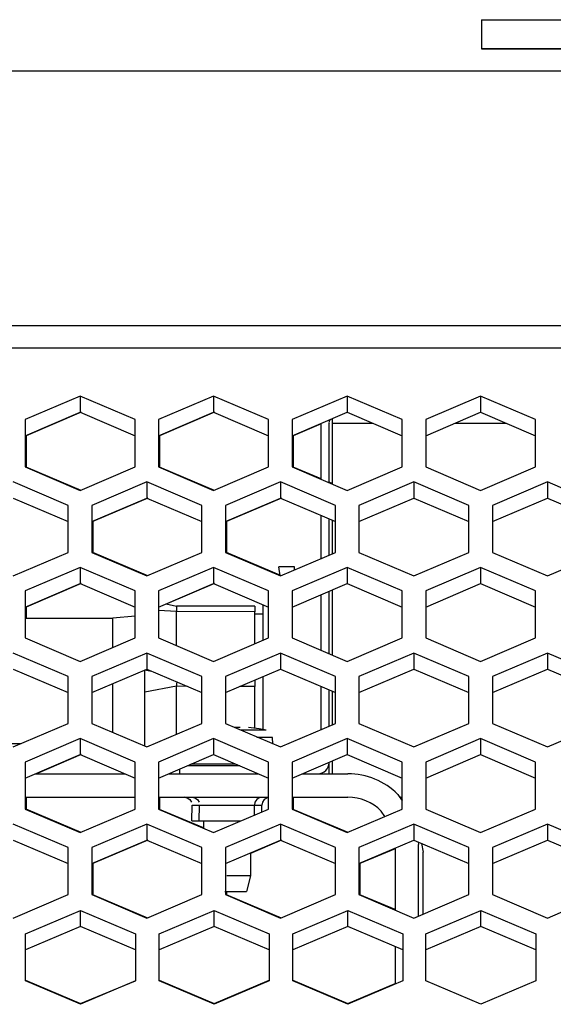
# Model space of a CAD drawing. Header units: millimetres. Extents: x -380.3 to -282.2, y 219.2 to 245.7.
# Tile 16 of 44: x -345.7 to -343.4, y 224.7 to 228.9. Entities that reach past the tile are written whole.
import ezdxf

# ---------------------------------------------------------------- set-up
doc = ezdxf.new("R2010")
doc.units = ezdxf.units.MM

# ---------------------------------------------------------------- blocks, each defined once
blk = doc.blocks.new('Abschirmblech-Elektronik__10', base_point=(-5174.826, 3371.826))
at = {"color": 7, "linetype": 'Continuous'}
for p, q in [((-5165.126, 3407.694), (-5165.126, 3407.426)), ((-5165.826, 3403.857), (-5165.826, 3407.426)), ((-5165.326, 3403.644), (-5165.326, 3407.426)), ((-5165.126, 3407.426), (-5165.126, 3403.559)), ((-5165.826, 3398.819), (-5165.826, 3401.554)), ((-5165.326, 3399.032), (-5165.326, 3401.341)), ((-5165.126, 3401.255), (-5165.126, 3399.118)), ((-5165.826, 3392.974), (-5165.826, 3396.516)), ((-5165.326, 3392.761), (-5165.326, 3396.729)), ((-5165.126, 3396.814), (-5165.126, 3392.676)), ((-5165.826, 3387.936), (-5165.826, 3390.671)), ((-5165.326, 3388.149), (-5165.326, 3390.458)), ((-5165.126, 3390.372), (-5165.126, 3388.235)), ((-5171.004, 3385.626), (-5174.343, 3385.626)), ((-5165.326, 3385.126), (-5165.326, 3385.826)), ((-5165.126, 3385.931), (-5165.126, 3385.126)), ((-5160.791, 3383.661), (-5160.674, 3383.486)), ((-5159.438, 3380.689), (-5159.326, 3380.126)), ((-5159.326, 3376.199), (-5159.326, 3380.126))]:
    blk.add_line(p, q, dxfattribs=at)
at = {"color": 1, "linetype": 'Continuous'}
for p, q in [((-5165.126, 3407.426), (-5162.554, 3407.426)), ((-5157.293, 3407.426), (-5154.054, 3407.426)), ((-5174.826, 3385.126), (-5174.826, 3385.419))]:
    blk.add_line(p, q, dxfattribs=at)
at = {"color": 7, "linetype": 'Continuous'}
for centre, radius, start, end in [((-5165.095, 3407.462), 0.234, 97.65175, 188.85783), ((-5166.026, 3385.826), 0.7, 270, 0)]:
    blk.add_arc(centre, radius, start, end, dxfattribs=at)
blk = doc.blocks.new('Linsenschraube_72__24', base_point=(-5174.12, 3377.626))
at = {"color": 7, "linetype": 'Continuous'}
for p, q in [((-5171.175, 3388.071), (-5171.328, 3388.072)), ((-5170.991, 3388.072), (-5171.175, 3388.071)), ((-5169.773, 3387.975), (-5170.456, 3388.07)), ((-5169.329, 3387.892), (-5169.773, 3387.975)), ((-5168.9, 3387.031), (-5168.921, 3387.429)), ((-5173.326, 3382.126), (-5173.326, 3381.665)), ((-5170.326, 3380.084), (-5170.326, 3378.626)), ((-5171.504, 3378.626), (-5171.826, 3378.626)), ((-5170.326, 3378.626), (-5171.504, 3378.626)), ((-5170.326, 3378.626), (-5170.576, 3377.626)), ((-5171.961, 3377.626), (-5170.576, 3377.626))]:
    blk.add_line(p, q, dxfattribs=at)
at = {"color": 1, "linetype": 'Continuous'}
for p, q in [((-5170.633, 3387.892), (-5170.946, 3387.892)), ((-5169.329, 3387.892), (-5170.633, 3387.892)), ((-5168.921, 3387.429), (-5169.915, 3387.429)), ((-5171.306, 3385.731), (-5174.12, 3385.731))]:
    blk.add_line(p, q, dxfattribs=at)
blk = doc.blocks.new('Gehaeusedeckel-oben__35', base_point=(-5589.126, 3364.676))
at = {"color": 1, "linetype": 'Continuous'}
for p, q in [((-5057.707, 3429.824), (-5579.033, 3429.824)), ((-5057.707, 3429.824), (-5579.033, 3429.824)), ((-5588.214, 3413.641), (-4349.039, 3413.641)), ((-5588.285, 3412.227), (-4348.967, 3412.227))]:
    blk.add_line(p, q, dxfattribs=at)
at = {"color": 7, "linetype": 'Continuous'}
for p, q in [((-5181.174, 3409.143), (-5184.674, 3407.65)), ((-5181.174, 3409.143), (-5181.174, 3408.117)), ((-5177.674, 3407.65), (-5181.174, 3409.143)), ((-5172.674, 3409.143), (-5176.174, 3407.65)), ((-5169.174, 3407.65), (-5172.674, 3409.143)), ((-5172.674, 3409.143), (-5172.674, 3408.117)), ((-5164.174, 3409.143), (-5167.674, 3407.65)), ((-5160.674, 3407.65), (-5164.174, 3409.143)), ((-5164.174, 3409.143), (-5164.174, 3408.117)), ((-5155.674, 3409.143), (-5159.174, 3407.65)), ((-5155.674, 3409.143), (-5155.674, 3408.117)), ((-5152.174, 3407.65), (-5155.674, 3409.143)), ((-5184.674, 3406.623), (-5181.174, 3408.117)), ((-5181.174, 3408.117), (-5177.674, 3406.623)), ((-5176.174, 3406.623), (-5172.674, 3408.117)), ((-5172.674, 3408.117), (-5169.174, 3406.623)), ((-5167.674, 3406.623), (-5164.174, 3408.117)), ((-5164.174, 3408.117), (-5160.674, 3406.623)), ((-5159.174, 3406.623), (-5155.674, 3408.117)), ((-5155.674, 3408.117), (-5152.174, 3406.623)), ((-5184.674, 3407.65), (-5184.674, 3404.646)), ((-5177.674, 3404.646), (-5177.674, 3407.65)), ((-5176.174, 3407.65), (-5176.174, 3404.646)), ((-5169.174, 3404.646), (-5169.174, 3407.65)), ((-5167.674, 3407.65), (-5167.674, 3404.646)), ((-5160.674, 3404.646), (-5160.674, 3407.65)), ((-5159.174, 3407.65), (-5159.174, 3404.646)), ((-5152.174, 3404.646), (-5152.174, 3407.65)), ((-5184.674, 3404.646), (-5181.174, 3403.152)), ((-5181.174, 3403.152), (-5177.674, 3404.646)), ((-5176.174, 3404.646), (-5172.674, 3403.152)), ((-5172.674, 3403.152), (-5169.174, 3404.646)), ((-5167.674, 3404.646), (-5164.174, 3403.152)), ((-5164.174, 3403.152), (-5160.674, 3404.646)), ((-5159.174, 3404.646), (-5155.674, 3403.152)), ((-5155.674, 3403.152), (-5152.174, 3404.646)), ((-5181.924, 3402.192), (-5185.424, 3403.685)), ((-5176.924, 3403.685), (-5180.424, 3402.192)), ((-5176.924, 3403.685), (-5176.924, 3402.662)), ((-5173.424, 3402.192), (-5176.924, 3403.685)), ((-5168.424, 3403.685), (-5171.924, 3402.192)), ((-5168.424, 3403.685), (-5168.424, 3402.662)), ((-5164.924, 3402.192), (-5168.424, 3403.685)), ((-5159.924, 3403.685), (-5163.424, 3402.192)), ((-5159.924, 3403.685), (-5159.924, 3402.662)), ((-5156.424, 3402.192), (-5159.924, 3403.685)), ((-5151.424, 3403.685), (-5154.924, 3402.192)), ((-5147.924, 3402.192), (-5151.424, 3403.685)), ((-5151.424, 3403.685), (-5151.424, 3402.662)), ((-5185.424, 3402.662), (-5181.924, 3401.169)), ((-5180.424, 3401.169), (-5176.924, 3402.662)), ((-5176.924, 3402.662), (-5173.424, 3401.169)), ((-5171.924, 3401.169), (-5168.424, 3402.662)), ((-5168.424, 3402.662), (-5164.924, 3401.169)), ((-5163.424, 3401.169), (-5159.924, 3402.662)), ((-5159.924, 3402.662), (-5156.424, 3401.169)), ((-5154.924, 3401.169), (-5151.424, 3402.662)), ((-5151.424, 3402.662), (-5147.924, 3401.169)), ((-5181.924, 3399.204), (-5181.924, 3402.192)), ((-5180.424, 3402.192), (-5180.424, 3399.204)), ((-5173.424, 3399.204), (-5173.424, 3402.192)), ((-5171.924, 3402.192), (-5171.924, 3399.204)), ((-5164.924, 3399.204), (-5164.924, 3402.192)), ((-5163.424, 3402.192), (-5163.424, 3399.204)), ((-5156.424, 3399.204), (-5156.424, 3402.192)), ((-5154.924, 3402.192), (-5154.924, 3399.204)), ((-5185.424, 3397.71), (-5181.924, 3399.204)), ((-5180.424, 3399.204), (-5176.924, 3397.71)), ((-5176.924, 3397.71), (-5173.424, 3399.204)), ((-5171.924, 3399.204), (-5168.424, 3397.71)), ((-5168.424, 3397.71), (-5164.924, 3399.204)), ((-5163.424, 3399.204), (-5159.924, 3397.71)), ((-5159.924, 3397.71), (-5156.424, 3399.204)), ((-5154.924, 3399.204), (-5151.424, 3397.71)), ((-5151.424, 3397.71), (-5147.924, 3399.204)), ((-5181.174, 3398.244), (-5184.674, 3396.75)), ((-5181.174, 3398.244), (-5181.174, 3397.221)), ((-5177.674, 3396.75), (-5181.174, 3398.244)), ((-5172.674, 3398.244), (-5176.174, 3396.75)), ((-5172.674, 3398.244), (-5172.674, 3397.221)), ((-5169.174, 3396.75), (-5172.674, 3398.244)), ((-5164.174, 3398.244), (-5167.674, 3396.75)), ((-5164.174, 3398.244), (-5164.174, 3397.221)), ((-5160.674, 3396.75), (-5164.174, 3398.244)), ((-5155.674, 3398.244), (-5159.174, 3396.75)), ((-5152.174, 3396.75), (-5155.674, 3398.244)), ((-5155.674, 3398.244), (-5155.674, 3397.221)), ((-5184.674, 3395.727), (-5181.174, 3397.221)), ((-5181.174, 3397.221), (-5177.674, 3395.727)), ((-5176.174, 3395.727), (-5172.674, 3397.221)), ((-5172.674, 3397.221), (-5169.174, 3395.727)), ((-5167.674, 3395.727), (-5164.174, 3397.221)), ((-5164.174, 3397.221), (-5160.674, 3395.727)), ((-5159.174, 3395.727), (-5155.674, 3397.221)), ((-5155.674, 3397.221), (-5152.174, 3395.727)), ((-5184.674, 3396.75), (-5184.674, 3393.763)), ((-5177.674, 3393.763), (-5177.674, 3396.75)), ((-5176.174, 3396.75), (-5176.174, 3393.763)), ((-5169.174, 3393.763), (-5169.174, 3396.75)), ((-5167.674, 3396.75), (-5167.674, 3393.763)), ((-5160.674, 3393.763), (-5160.674, 3396.75)), ((-5159.174, 3396.75), (-5159.174, 3393.763)), ((-5152.174, 3393.763), (-5152.174, 3396.75)), ((-5184.674, 3393.763), (-5181.174, 3392.269)), ((-5181.174, 3392.269), (-5177.674, 3393.763)), ((-5176.174, 3393.763), (-5172.674, 3392.269)), ((-5172.674, 3392.269), (-5169.174, 3393.763)), ((-5167.674, 3393.763), (-5164.174, 3392.269)), ((-5164.174, 3392.269), (-5160.674, 3393.763)), ((-5159.174, 3393.763), (-5155.674, 3392.269)), ((-5155.674, 3392.269), (-5152.174, 3393.763)), ((-5181.924, 3391.309), (-5185.424, 3392.802)), ((-5176.924, 3392.802), (-5180.424, 3391.309)), ((-5176.924, 3392.802), (-5176.924, 3391.779)), ((-5173.424, 3391.309), (-5176.924, 3392.802)), ((-5168.424, 3392.802), (-5171.924, 3391.309)), ((-5164.924, 3391.309), (-5168.424, 3392.802)), ((-5168.424, 3392.802), (-5168.424, 3391.779)), ((-5159.924, 3392.802), (-5163.424, 3391.309)), ((-5159.924, 3392.802), (-5159.924, 3391.779)), ((-5156.424, 3391.309), (-5159.924, 3392.802)), ((-5151.424, 3392.802), (-5154.924, 3391.309)), ((-5147.924, 3391.309), (-5151.424, 3392.802)), ((-5151.424, 3392.802), (-5151.424, 3391.779)), ((-5185.424, 3391.779), (-5181.924, 3390.286)), ((-5181.924, 3388.321), (-5181.924, 3391.309)), ((-5180.424, 3390.286), (-5176.924, 3391.779)), ((-5180.424, 3391.309), (-5180.424, 3388.321)), ((-5176.924, 3391.779), (-5173.424, 3390.286)), ((-5173.424, 3388.321), (-5173.424, 3391.309)), ((-5171.924, 3390.286), (-5168.424, 3391.779)), ((-5171.924, 3391.309), (-5171.924, 3388.321)), ((-5168.424, 3391.779), (-5164.924, 3390.286)), ((-5164.924, 3388.321), (-5164.924, 3391.309)), ((-5163.424, 3390.286), (-5159.924, 3391.779)), ((-5163.424, 3391.309), (-5163.424, 3388.321)), ((-5159.924, 3391.779), (-5156.424, 3390.286)), ((-5156.424, 3388.321), (-5156.424, 3391.309)), ((-5154.924, 3390.286), (-5151.424, 3391.779)), ((-5154.924, 3391.309), (-5154.924, 3388.321)), ((-5151.424, 3391.779), (-5147.924, 3390.286)), ((-5185.424, 3386.828), (-5181.924, 3388.321)), ((-5180.424, 3388.321), (-5176.924, 3386.828)), ((-5176.924, 3386.828), (-5173.424, 3388.321)), ((-5171.924, 3388.321), (-5168.424, 3386.828)), ((-5168.424, 3386.828), (-5164.924, 3388.321)), ((-5163.424, 3388.321), (-5159.924, 3386.828)), ((-5159.924, 3386.828), (-5156.424, 3388.321)), ((-5154.924, 3388.321), (-5151.424, 3386.828)), ((-5151.424, 3386.828), (-5147.924, 3388.321)), ((-5181.174, 3387.361), (-5184.674, 3385.867)), ((-5181.174, 3387.361), (-5181.174, 3386.338)), ((-5177.674, 3385.867), (-5181.174, 3387.361)), ((-5172.674, 3387.361), (-5176.174, 3385.867)), ((-5169.174, 3385.867), (-5172.674, 3387.361)), ((-5172.674, 3387.361), (-5172.674, 3386.338)), ((-5164.174, 3387.361), (-5167.674, 3385.867)), ((-5160.674, 3385.867), (-5164.174, 3387.361)), ((-5164.174, 3387.361), (-5164.174, 3386.338)), ((-5155.674, 3387.361), (-5159.174, 3385.867)), ((-5152.174, 3385.867), (-5155.674, 3387.361)), ((-5155.674, 3387.361), (-5155.674, 3386.338)), ((-5184.674, 3384.844), (-5181.174, 3386.338)), ((-5181.174, 3386.338), (-5177.674, 3384.844)), ((-5176.174, 3384.844), (-5172.674, 3386.338)), ((-5172.674, 3386.338), (-5169.174, 3384.844)), ((-5167.674, 3384.844), (-5164.174, 3386.338)), ((-5164.174, 3386.338), (-5160.674, 3384.844)), ((-5159.174, 3384.844), (-5155.674, 3386.338)), ((-5155.674, 3386.338), (-5152.174, 3384.844)), ((-5184.674, 3385.867), (-5184.674, 3382.88)), ((-5177.674, 3382.88), (-5177.674, 3385.867)), ((-5176.174, 3385.867), (-5176.174, 3382.88)), ((-5169.174, 3382.88), (-5169.174, 3385.867)), ((-5167.674, 3385.867), (-5167.674, 3382.88)), ((-5160.674, 3382.88), (-5160.674, 3385.867)), ((-5159.174, 3385.867), (-5159.174, 3382.88)), ((-5152.174, 3382.88), (-5152.174, 3385.867)), ((-5184.674, 3382.88), (-5181.174, 3381.386)), ((-5181.174, 3381.386), (-5177.674, 3382.88)), ((-5176.174, 3382.88), (-5172.674, 3381.386)), ((-5172.674, 3381.386), (-5169.174, 3382.88)), ((-5167.674, 3382.88), (-5164.174, 3381.386)), ((-5164.174, 3381.386), (-5160.674, 3382.88)), ((-5159.174, 3382.88), (-5155.674, 3381.386)), ((-5155.674, 3381.386), (-5152.174, 3382.88)), ((-5181.924, 3380.426), (-5185.424, 3381.919)), ((-5176.924, 3381.919), (-5180.424, 3380.426)), ((-5176.924, 3381.919), (-5176.924, 3380.897)), ((-5173.424, 3380.426), (-5176.924, 3381.919)), ((-5168.424, 3381.919), (-5171.924, 3380.426)), ((-5168.424, 3381.919), (-5168.424, 3380.897)), ((-5164.924, 3380.426), (-5168.424, 3381.919)), ((-5159.924, 3381.919), (-5163.424, 3380.426)), ((-5159.924, 3381.919), (-5159.924, 3380.897)), ((-5156.424, 3380.426), (-5159.924, 3381.919)), ((-5151.424, 3381.919), (-5154.924, 3380.426)), ((-5147.924, 3380.426), (-5151.424, 3381.919)), ((-5151.424, 3381.919), (-5151.424, 3380.897)), ((-5185.424, 3380.897), (-5181.924, 3379.403)), ((-5180.424, 3379.403), (-5176.924, 3380.897)), ((-5176.924, 3380.897), (-5173.424, 3379.403)), ((-5171.924, 3379.403), (-5168.424, 3380.897)), ((-5168.424, 3380.897), (-5164.924, 3379.403)), ((-5163.424, 3379.403), (-5159.924, 3380.897)), ((-5159.924, 3380.897), (-5156.424, 3379.403)), ((-5154.924, 3379.403), (-5151.424, 3380.897)), ((-5151.424, 3380.897), (-5147.924, 3379.403)), ((-5181.924, 3377.438), (-5181.924, 3380.426)), ((-5180.424, 3380.426), (-5180.424, 3377.438)), ((-5173.424, 3377.438), (-5173.424, 3380.426)), ((-5171.924, 3380.426), (-5171.924, 3377.438)), ((-5164.924, 3377.438), (-5164.924, 3380.426)), ((-5163.424, 3380.426), (-5163.424, 3377.438)), ((-5156.424, 3377.438), (-5156.424, 3380.426)), ((-5154.924, 3380.426), (-5154.924, 3377.438)), ((-5185.424, 3375.945), (-5181.924, 3377.438)), ((-5180.424, 3377.438), (-5176.924, 3375.945)), ((-5176.924, 3375.945), (-5173.424, 3377.438)), ((-5171.924, 3377.438), (-5168.424, 3375.945)), ((-5168.424, 3375.945), (-5164.924, 3377.438)), ((-5163.424, 3377.438), (-5159.924, 3375.945)), ((-5159.924, 3375.945), (-5156.424, 3377.438)), ((-5154.924, 3377.438), (-5151.424, 3375.945)), ((-5151.424, 3375.945), (-5147.924, 3377.438)), ((-5184.637, 3374.937), (-5181.137, 3376.43)), ((-5181.137, 3376.43), (-5177.637, 3374.937)), ((-5181.137, 3375.407), (-5181.137, 3376.43)), ((-5176.137, 3374.937), (-5172.637, 3376.43)), ((-5172.637, 3375.407), (-5172.637, 3376.43)), ((-5172.637, 3376.43), (-5169.137, 3374.937)), ((-5167.627, 3374.937), (-5164.127, 3376.43)), ((-5164.127, 3375.407), (-5164.127, 3376.43)), ((-5164.127, 3376.43), (-5160.627, 3374.937)), ((-5159.167, 3374.937), (-5155.667, 3376.43)), ((-5155.667, 3376.43), (-5152.167, 3374.937)), ((-5155.667, 3375.407), (-5155.667, 3376.43)), ((-5181.137, 3375.407), (-5184.637, 3373.914)), ((-5184.637, 3371.949), (-5184.637, 3374.937)), ((-5177.637, 3373.914), (-5181.137, 3375.407)), ((-5177.637, 3374.937), (-5177.637, 3371.949)), ((-5172.637, 3375.407), (-5176.137, 3373.914)), ((-5176.137, 3371.949), (-5176.137, 3374.937)), ((-5169.137, 3373.914), (-5172.637, 3375.407)), ((-5169.137, 3374.937), (-5169.137, 3371.949)), ((-5164.127, 3375.407), (-5167.627, 3373.914)), ((-5167.627, 3371.949), (-5167.627, 3374.937)), ((-5160.627, 3373.914), (-5164.127, 3375.407)), ((-5160.627, 3374.937), (-5160.627, 3371.949)), ((-5155.667, 3375.407), (-5159.167, 3373.914)), ((-5159.167, 3371.949), (-5159.167, 3374.937)), ((-5152.167, 3373.914), (-5155.667, 3375.407)), ((-5152.167, 3374.937), (-5152.167, 3371.949)), ((-5181.137, 3370.455), (-5184.637, 3371.949)), ((-5177.637, 3371.949), (-5181.137, 3370.455)), ((-5172.637, 3370.455), (-5176.137, 3371.949)), ((-5169.137, 3371.949), (-5172.637, 3370.455)), ((-5164.127, 3370.455), (-5167.627, 3371.949)), ((-5160.627, 3371.949), (-5164.127, 3370.455)), ((-5155.667, 3370.455), (-5159.167, 3371.949)), ((-5152.167, 3371.949), (-5155.667, 3370.455))]:
    blk.add_line(p, q, dxfattribs=at)
blk = doc.blocks.new('Skypanel-Logo-max__36', base_point=(-5155.626, 3431.248))
at = {"color": 7, "linetype": 'Continuous'}
for p, q in [((-5155.626, 3433.093), (-5155.626, 3431.248)), ((-5155.626, 3433.093), (-5057.078, 3433.093)), ((-5133.019, 3431.248), (-5155.626, 3431.248)), ((-5155.626, 3431.248), (-5133.019, 3431.248))]:
    blk.add_line(p, q, dxfattribs=at)
blk = doc.blocks.new('Gehaeusedeckel-unten__43', base_point=(-5567.139, 3370.455))
at = {"color": 7, "linetype": 'Continuous'}
for p, q in [((-5181.109, 3408.117), (-5184.609, 3406.623)), ((-5172.609, 3408.117), (-5176.109, 3406.623)), ((-5165.826, 3407.384), (-5167.609, 3406.623)), ((-5184.609, 3406.623), (-5184.609, 3404.618)), ((-5176.109, 3406.623), (-5176.109, 3404.618)), ((-5167.609, 3406.623), (-5167.609, 3404.618)), ((-5181.109, 3403.152), (-5184.609, 3404.618)), ((-5172.609, 3403.152), (-5176.109, 3404.618)), ((-5165.826, 3403.885), (-5167.609, 3404.618)), ((-5165.126, 3403.586), (-5165.326, 3403.671)), ((-5176.859, 3402.662), (-5180.359, 3401.169)), ((-5168.359, 3402.662), (-5171.859, 3401.169)), ((-5180.359, 3401.169), (-5180.359, 3399.204)), ((-5171.859, 3401.169), (-5171.859, 3399.204)), ((-5176.859, 3397.71), (-5180.359, 3399.204)), ((-5168.359, 3397.71), (-5171.859, 3399.204)), ((-5181.109, 3397.221), (-5184.609, 3395.727)), ((-5172.609, 3397.221), (-5175.644, 3395.926)), ((-5184.609, 3395.727), (-5184.609, 3395.026)), ((-5181.109, 3386.338), (-5183.95, 3385.126)), ((-5184.609, 3383.626), (-5184.609, 3382.88)), ((-5176.109, 3383.626), (-5176.109, 3382.852)), ((-5167.609, 3383.626), (-5167.609, 3382.852)), ((-5181.109, 3381.386), (-5184.609, 3382.88)), ((-5173.326, 3381.692), (-5176.109, 3382.852)), ((-5164.109, 3381.386), (-5167.609, 3382.852)), ((-5176.859, 3380.896), (-5180.359, 3379.403)), ((-5168.359, 3380.896), (-5170.326, 3380.057)), ((-5161.126, 3380.356), (-5163.359, 3379.403)), ((-5180.359, 3379.403), (-5180.359, 3377.411)), ((-5163.359, 3379.403), (-5163.359, 3377.411)), ((-5171.859, 3377.626), (-5171.859, 3377.411)), ((-5176.859, 3375.945), (-5180.359, 3377.411)), ((-5168.359, 3375.945), (-5171.859, 3377.411)), ((-5161.126, 3376.485), (-5163.359, 3377.411)), ((-5177.645, 3373.961), (-5177.645, 3371.946)), ((-5176.135, 3371.997), (-5176.135, 3373.961)), ((-5184.645, 3371.997), (-5181.145, 3370.503)), ((-5181.145, 3370.503), (-5177.645, 3371.946)), ((-5176.135, 3371.997), (-5172.635, 3370.503)), ((-5172.635, 3370.503), (-5169.135, 3371.997)), ((-5167.635, 3371.997), (-5164.135, 3370.503)), ((-5164.135, 3370.503), (-5161.126, 3371.787))]:
    blk.add_line(p, q, dxfattribs=at)
blk = doc.blocks.new('Rückdeckel-kpl___46', base_point=(-5619.992, 3364.676))
for name, p in [('Gehaeusedeckel-oben__35', (-5589.126, 3364.676)), ('Skypanel-Logo-max__36', (-5155.626, 3431.248)), ('Gehaeusedeckel-unten__43', (-5567.139, 3370.455))]:
    blk.add_blockref(name, p)
blk = doc.blocks.new('Treiberplatte__58', base_point=(-5567.204, 3371.736))
at = {"color": 7, "linetype": 'Continuous'}
for p, q in [((-5184.014, 3385.126), (-5178.333, 3385.126)), ((-5175.514, 3385.126), (-5169.833, 3385.126)), ((-5167.014, 3385.126), (-5164.126, 3385.126)), ((-5160.944, 3383.808), (-5160.674, 3383.402)), ((-5184.674, 3383.626), (-5177.674, 3383.626)), ((-5176.174, 3383.626), (-5169.174, 3383.626)), ((-5174.538, 3383.626), (-5174.348, 3383.588)), ((-5174.348, 3383.588), (-5174.538, 3383.626)), ((-5174.538, 3383.626), (-5174.348, 3383.588)), ((-5174.538, 3383.626), (-5174.348, 3383.588)), ((-5174.538, 3383.626), (-5174.348, 3383.588)), ((-5174.538, 3383.626), (-5174.348, 3383.588)), ((-5174.348, 3383.588), (-5174.187, 3383.479)), ((-5174.187, 3383.479), (-5174.079, 3383.317)), ((-5174.059, 3383.626), (-5173.869, 3383.588)), ((-5174.056, 3382.126), (-5174.041, 3383.126)), ((-5173.869, 3383.588), (-5173.708, 3383.479)), ((-5173.708, 3383.479), (-5173.6, 3383.317)), ((-5173.596, 3382.126), (-5173.563, 3383.126)), ((-5170.038, 3383.317), (-5170.076, 3383.126)), ((-5170.076, 3382.494), (-5170.076, 3383.126)), ((-5169.93, 3383.479), (-5170.038, 3383.317)), ((-5169.768, 3383.588), (-5169.93, 3383.479)), ((-5169.558, 3383.317), (-5169.596, 3383.126)), ((-5169.596, 3382.699), (-5169.596, 3383.126)), ((-5169.45, 3383.479), (-5169.558, 3383.317)), ((-5169.174, 3383.626), (-5169.45, 3383.479)), ((-5167.674, 3383.626), (-5164.126, 3383.626)), ((-5161.779, 3382.408), (-5162.005, 3382.747)), ((-5174.056, 3382.126), (-5173.596, 3382.126)), ((-5173.596, 3382.126), (-5172.056, 3382.126)), ((-5172.056, 3382.126), (-5171.374, 3382.126)), ((-5171.374, 3382.126), (-5170.941, 3382.126)), ((-5159.658, 3380.783), (-5159.626, 3380.626)), ((-5159.626, 3376.071), (-5159.626, 3380.626)), ((-5161.126, 3380.383), (-5161.126, 3376.458)), ((-5161.126, 3374.127), (-5161.126, 3371.736))]:
    blk.add_line(p, q, dxfattribs=at)
at = {"color": 1, "linetype": 'Continuous'}
for p, q in [((-5174.041, 3383.126), (-5173.563, 3383.126)), ((-5173.563, 3383.126), (-5173.215, 3383.126)), ((-5173.215, 3383.126), (-5170.076, 3383.126)), ((-5170.076, 3383.126), (-5169.596, 3383.126))]:
    blk.add_line(p, q, dxfattribs=at)
at = {"color": 7, "linetype": 'Continuous'}
for radius, start, end in [(4.5, 45, 89.99995), (3, 45.00001, 90.00002)]:
    blk.add_arc((-5164.126, 3380.626), radius, start, end, dxfattribs=at)
blk = doc.blocks.new('CF100-4_5-5_5P__87', base_point=(-5201.069, 3386.878))
at = {"color": 7, "linetype": 'Continuous'}
for p, q in [((-5167.526, 3398.276), (-5168.526, 3398.276)), ((-5168.427, 3397.712), (-5168.526, 3398.276)), ((-5167.526, 3398.093), (-5167.526, 3398.276)), ((-5175.684, 3395.936), (-5175.041, 3395.776)), ((-5175.041, 3395.776), (-5175.041, 3395.446)), ((-5170.041, 3395.776), (-5175.041, 3395.776)), ((-5170.041, 3395.776), (-5170.041, 3395.426)), ((-5169.526, 3393.612), (-5169.526, 3395.878)), ((-5201.069, 3395.026), (-5194.674, 3395.026)), ((-5201.069, 3395.026), (-5201.069, 3393.377)), ((-5193.174, 3395.026), (-5186.174, 3395.026)), ((-5184.674, 3395.026), (-5179.094, 3395.026)), ((-5177.674, 3395.155), (-5179.094, 3395.026)), ((-5175.041, 3393.279), (-5175.041, 3395.446)), ((-5170.041, 3393.392), (-5170.041, 3395.426)), ((-5169.527, 3395.276), (-5170.041, 3395.276)), ((-5169.527, 3394.207), (-5169.527, 3395.276)), ((-5169.526, 3393.612), (-5169.527, 3394.207)), ((-5201.069, 3391.201), (-5201.069, 3391.026)), ((-5177.041, 3390.319), (-5177.041, 3391.732)), ((-5169.527, 3390.513), (-5169.526, 3391.309)), ((-5169.526, 3387.93), (-5169.526, 3391.309)), ((-5201.069, 3391.026), (-5201.069, 3387.79)), ((-5175.041, 3390.909), (-5175.041, 3390.696)), ((-5175.041, 3387.631), (-5175.041, 3390.696)), ((-5170.041, 3391.026), (-5170.041, 3390.676)), ((-5170.041, 3388.012), (-5170.041, 3390.676)), ((-5177.041, 3386.878), (-5177.041, 3390.319)), ((-5169.526, 3387.93), (-5169.527, 3390.513)), ((-5201.069, 3387.79), (-5201.069, 3387.406)), ((-5193.459, 3387.026), (-5194.388, 3387.026)), ((-5184.959, 3387.026), (-5185.888, 3387.026))]:
    blk.add_line(p, q, dxfattribs=at)
at = {"color": 1, "linetype": 'Continuous'}
for p, q in [((-5179.094, 3393.377), (-5179.094, 3395.026)), ((-5175.041, 3395.446), (-5176.174, 3395.515)), ((-5170.041, 3395.426), (-5175.041, 3395.446)), ((-5179.094, 3393.156), (-5179.094, 3393.377)), ((-5177.041, 3391.732), (-5176.633, 3391.655)), ((-5179.094, 3390.194), (-5179.094, 3390.853)), ((-5175.041, 3390.696), (-5177.041, 3390.319)), ((-5174.337, 3390.676), (-5175.041, 3390.696)), ((-5170.041, 3390.676), (-5171.01, 3390.676)), ((-5179.094, 3387.79), (-5179.094, 3390.194))]:
    blk.add_line(p, q, dxfattribs=at)
blk = doc.blocks.new('Ölflex-Chain-809-CY-AWG16__88', base_point=(-5228.388, 3387.026))
at = {"color": 7, "linetype": 'Continuous'}
for p, q in [((-5220.174, 3395.026), (-5227.174, 3395.026)), ((-5211.674, 3395.026), (-5218.674, 3395.026)), ((-5203.174, 3395.026), (-5210.174, 3395.026)), ((-5202.069, 3391.628), (-5202.069, 3391.026)), ((-5202.069, 3391.026), (-5202.069, 3387.026)), ((-5228.388, 3387.026), (-5227.459, 3387.026)), ((-5219.888, 3387.026), (-5218.959, 3387.026)), ((-5211.388, 3387.026), (-5210.459, 3387.026)), ((-5202.888, 3387.026), (-5202.069, 3387.026))]:
    blk.add_line(p, q, dxfattribs=at)
blk = doc.blocks.new('DC-Kabel-Treiber_3__89', base_point=(-5228.388, 3386.878))
for name, p in [('CF100-4_5-5_5P__87', (-5201.069, 3386.878)), ('Ölflex-Chain-809-CY-AWG16__88', (-5228.388, 3387.026))]:
    blk.add_blockref(name, p)
blk = doc.blocks.new('Elektronikeinheit-kpl___92', base_point=(-5567.204, 3370.734))
for name, p in [('DC-Kabel-Treiber_3__89', (-5228.388, 3386.878)), ('Treiberplatte__58', (-5567.204, 3371.736))]:
    blk.add_blockref(name, p)
blk = doc.blocks.new('Montage-fuer-Funktionstest__129', base_point=(-5703.854, 3295.826))
blk.add_blockref('Elektronikeinheit-kpl___92', (-5567.204, 3370.734))
blk = doc.blocks.new('S360-C__137', base_point=(-5703.854, 3287.626))
for name, p in [('Montage-fuer-Funktionstest__129', (-5703.854, 3295.826)), ('Rückdeckel-kpl___46', (-5619.992, 3364.676)), ('Abschirmblech-Elektronik__10', (-5174.826, 3371.826)), ('Linsenschraube_72__24', (-5174.12, 3377.626))]:
    blk.add_blockref(name, p)
blk = doc.blocks.new('MB-obenB', base_point=(-4995, 3375))
blk.add_blockref('S360-C__137', (-5703.854, 3287.626))

msp = doc.modelspace()

# ---------------------------------------------------------------- block references
at = {"xscale": 0.06666666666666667, "yscale": 0.06666666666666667, "zscale": 0.06666666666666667}
msp.add_blockref('MB-obenB', (-333, 225), dxfattribs=at)

doc.saveas('drawing.dxf')
